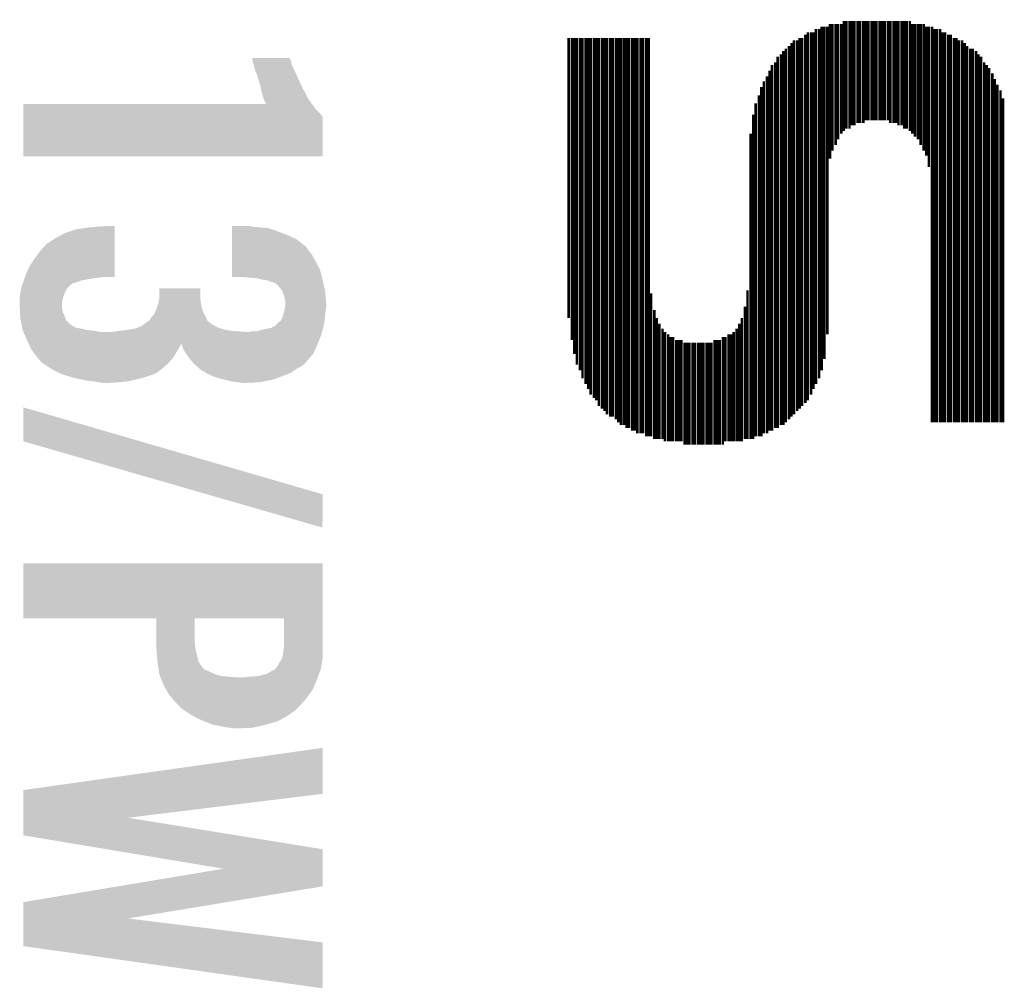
# Model space of a CAD drawing. Extents: x -3.7 to 63.4, y -6.5 to 53.7.
# Tile 28 of 74: x 55.4 to 59.4, y 1.1 to 5. Entities that reach past the tile are written whole.
import ezdxf

# ---------------------------------------------------------------- set-up
doc = ezdxf.new("R2010")
doc.units = 0
doc.layers.add('PI_5_CLICK_SHIELD_V100A_GTO', color=11, linetype='CONTINUOUS')

msp = doc.modelspace()

# ---------------------------------------------------------------- linework, layer by layer
at = {"layer": 'PI_5_CLICK_SHIELD_V100A_GTO', "const_width": 0.01016}
for points in [[(58.67654, 4.4577), (58.67654, 5.00126)], [(58.6867, 4.49072), (58.6867, 5.00126)], [(58.6994, 4.51358), (58.6994, 5.00126)], [(58.70956, 4.53644), (58.70956, 5.00126)], [(58.72226, 4.5593), (58.72226, 5.00126)], [(58.73242, 4.56946), (58.73242, 5.01396)], [(58.74258, 4.57962), (58.74258, 5.01396)], [(58.75528, 4.57962), (58.75528, 5.01396)], [(58.76544, 4.59232), (58.76544, 5.01396)], [(58.7756, 4.59232), (58.7756, 5.01396)], [(58.7883, 4.60248), (58.7883, 5.01396)], [(58.79846, 4.60248), (58.79846, 5.01396)], [(58.81116, 4.60248), (58.81116, 5.01396)], [(58.82132, 4.61264), (58.82132, 5.01396)], [(58.83148, 4.61264), (58.83148, 5.01396)], [(58.84418, 4.61264), (58.84418, 5.01396)], [(58.85434, 4.61264), (58.85434, 5.01396)], [(58.8645, 4.61264), (58.8645, 5.01396)], [(58.8772, 4.61264), (58.8772, 5.01396)], [(58.88736, 4.61264), (58.88736, 5.01396)], [(58.89752, 4.61264), (58.89752, 5.01396)], [(58.91022, 4.61264), (58.91022, 5.01396)], [(58.92038, 4.60248), (58.92038, 5.01396)], [(58.93308, 4.60248), (58.93308, 5.01396)], [(58.94324, 4.60248), (58.94324, 5.01396)], [(58.9534, 4.59232), (58.9534, 5.01396)], [(58.9661, 4.59232), (58.9661, 5.01396)], [(58.97626, 4.57962), (58.97626, 5.01396)], [(58.98642, 4.57962), (58.98642, 5.01396)], [(58.99912, 4.56946), (58.99912, 5.01396)], [(59.00928, 4.5593), (59.00928, 5.00126)], [(59.01944, 4.5466), (59.01944, 5.00126)], [(59.03214, 4.53644), (59.03214, 5.00126)], [(59.0423, 4.51358), (59.0423, 5.00126)], [(59.055, 4.49072), (59.055, 5.00126)], [(58.58764, 3.48234), (58.58764, 4.96824)], [(58.60034, 3.5052), (58.60034, 4.96824)], [(58.6105, 3.52806), (58.6105, 4.96824)], [(58.62066, 3.54838), (58.62066, 4.98094)], [(58.63336, 3.57124), (58.63336, 4.98094)], [(58.64352, 3.60426), (58.64352, 4.9911)], [(58.65368, 3.64998), (58.65368, 4.9911)], [(58.66638, 3.74904), (58.66638, 4.9911)], [(59.06516, 4.4704), (59.06516, 4.9911)], [(59.07532, 4.42468), (59.07532, 4.9911)], [(59.08802, 3.39344), (59.08802, 4.9911)], [(59.09818, 3.39344), (59.09818, 4.98094)], [(59.10834, 3.39344), (59.10834, 4.98094)], [(59.12104, 3.39344), (59.12104, 4.98094)], [(59.1312, 3.39344), (59.1312, 4.96824)], [(59.14136, 3.39344), (59.14136, 4.96824)], [(57.62244, 3.81508), (57.62244, 4.94538)], [(57.63514, 3.72618), (57.63514, 4.94538)], [(57.6453, 3.6703), (57.6453, 4.94538)], [(57.65546, 3.62712), (57.65546, 4.94538)], [(57.66816, 3.60426), (57.66816, 4.94538)], [(57.67832, 3.57124), (57.67832, 4.94538)], [(57.69102, 3.54838), (57.69102, 4.94538)], [(57.70118, 3.52806), (57.70118, 4.94538)], [(57.71134, 3.5052), (57.71134, 4.94538)], [(57.72404, 3.4925), (57.72404, 4.94538)], [(57.7342, 3.48234), (57.7342, 4.94538)], [(57.74436, 3.45948), (57.74436, 4.94538)], [(57.75706, 3.44932), (57.75706, 4.94538)], [(57.76722, 3.43916), (57.76722, 4.94538)], [(57.77738, 3.42646), (57.77738, 4.94538)], [(57.79008, 3.4163), (57.79008, 4.94538)], [(57.80024, 3.4163), (57.80024, 4.94538)], [(57.81294, 3.40614), (57.81294, 4.94538)], [(57.8231, 3.39344), (57.8231, 4.94538)], [(57.83326, 3.38328), (57.83326, 4.94538)], [(57.84596, 3.38328), (57.84596, 4.94538)], [(57.85612, 3.37058), (57.85612, 4.94538)], [(57.86628, 3.37058), (57.86628, 4.94538)], [(57.87898, 3.36042), (57.87898, 4.94538)], [(57.88914, 3.36042), (57.88914, 4.94538)], [(57.8993, 3.35026), (57.8993, 4.94538)], [(57.912, 3.35026), (57.912, 4.94538)], [(57.92216, 3.35026), (57.92216, 4.94538)], [(57.93486, 3.33756), (57.93486, 4.94538)], [(57.94502, 3.33756), (57.94502, 4.94538)], [(58.5216, 3.4163), (58.5216, 4.92506)], [(58.53176, 3.42646), (58.53176, 4.93522)], [(58.54446, 3.43916), (58.54446, 4.93522)], [(58.55462, 3.44932), (58.55462, 4.94538)], [(58.56478, 3.45948), (58.56478, 4.94538)], [(58.57748, 3.47218), (58.57748, 4.95808)], [(59.15406, 3.39344), (59.15406, 4.95808)], [(59.16422, 3.39344), (59.16422, 4.95808)], [(59.17692, 3.39344), (59.17692, 4.94538)], [(59.18708, 3.39344), (59.18708, 4.94538)], [(59.19724, 3.39344), (59.19724, 4.93522)], [(59.20994, 3.39344), (59.20994, 4.93522)], [(59.2201, 3.39344), (59.2201, 4.92506)], [(58.48858, 3.38328), (58.48858, 4.89204)], [(58.49874, 3.39344), (58.49874, 4.9022)], [(58.51144, 3.40614), (58.51144, 4.91236)], [(59.23026, 3.39344), (59.23026, 4.91236)], [(59.24296, 3.39344), (59.24296, 4.9022)], [(59.25312, 3.39344), (59.25312, 4.9022)], [(59.26582, 3.39344), (59.26582, 4.89204)], [(58.45556, 3.37058), (58.45556, 4.84632)], [(58.46572, 3.37058), (58.46572, 4.86918)], [(58.47842, 3.38328), (58.47842, 4.87934)], [(59.27598, 3.39344), (59.27598, 4.87934)], [(59.28614, 3.39344), (59.28614, 4.86918)], [(59.29884, 3.39344), (59.29884, 4.84632)], [(58.4327, 3.36042), (58.4327, 4.8133)], [(58.44286, 3.36042), (58.44286, 4.83616)], [(59.309, 3.39344), (59.309, 4.83616)], [(59.31916, 3.39344), (59.31916, 4.82346)], [(59.33186, 3.39344), (59.33186, 4.80314)], [(58.40984, 3.35026), (58.40984, 4.77012)], [(58.42254, 3.35026), (58.42254, 4.79044)], [(59.34202, 3.39344), (59.34202, 4.78028)], [(58.39968, 3.33756), (58.39968, 4.74726)], [(59.35218, 3.39344), (59.35218, 4.75742)], [(59.36488, 3.39344), (59.36488, 4.73456)], [(58.38952, 3.33756), (58.38952, 4.71424)], [(59.37504, 3.39344), (59.37504, 4.70154)], [(58.37682, 3.33756), (58.37682, 4.68122)], [(58.36666, 3.3274), (58.36666, 4.6355)], [(58.3565, 3.3274), (58.3565, 4.5593)], [(57.95518, 3.33756), (57.95518, 3.91414)], [(58.3438, 3.3274), (58.3438, 3.92684)], [(58.33364, 3.3274), (58.33364, 3.8608)], [(57.96788, 3.3274), (57.96788, 3.8481)], [(57.97804, 3.3274), (57.97804, 3.81508)], [(58.32094, 3.31724), (58.32094, 3.81508)], [(57.9882, 3.3274), (57.9882, 3.79222)], [(58.0009, 3.3274), (58.0009, 3.7719)], [(58.30062, 3.31724), (58.30062, 3.7719)], [(58.31078, 3.31724), (58.31078, 3.79222)], [(58.01106, 3.31724), (58.01106, 3.7592)], [(58.02376, 3.31724), (58.02376, 3.74904)], [(58.03392, 3.31724), (58.03392, 3.73888)], [(58.04408, 3.31724), (58.04408, 3.73888)], [(58.24474, 3.30454), (58.24474, 3.73888)], [(58.2549, 3.31724), (58.2549, 3.73888)], [(58.2676, 3.31724), (58.2676, 3.74904)], [(58.27776, 3.31724), (58.27776, 3.74904)], [(58.28792, 3.31724), (58.28792, 3.7592)], [(58.05678, 3.31724), (58.05678, 3.72618)], [(58.06694, 3.31724), (58.06694, 3.72618)], [(58.0771, 3.31724), (58.0771, 3.72618)], [(58.0898, 3.30454), (58.0898, 3.71602)], [(58.09996, 3.30454), (58.09996, 3.71602)], [(58.11012, 3.30454), (58.11012, 3.71602)], [(58.12282, 3.30454), (58.12282, 3.71602)], [(58.13298, 3.30454), (58.13298, 3.71602)], [(58.14568, 3.30454), (58.14568, 3.71602)], [(58.15584, 3.30454), (58.15584, 3.71602)], [(58.166, 3.30454), (58.166, 3.71602)], [(58.1787, 3.30454), (58.1787, 3.71602)], [(58.18886, 3.30454), (58.18886, 3.71602)], [(58.19902, 3.30454), (58.19902, 3.71602)], [(58.21172, 3.30454), (58.21172, 3.72618)], [(58.22188, 3.30454), (58.22188, 3.72618)], [(58.23204, 3.30454), (58.23204, 3.72618)]]:
    msp.add_lwpolyline(points, dxfattribs=at)
at = {"layer": 'PI_5_CLICK_SHIELD_V100A_GTO'}
for points in [[(56.344868, 4.864078), (56.344856, 4.8641), (56.49722, 4.864078), (56.344856, 4.8641)], [(56.346112, 4.861554), (56.344868, 4.864078), (56.497224, 4.861554), (56.49722, 4.864078)], [(56.347358, 4.859024), (56.346112, 4.861554), (56.498912, 4.859024), (56.497224, 4.861554)], [(56.34736, 4.853938), (56.347358, 4.859024), (56.5023, 4.853938), (56.498912, 4.859024)], [(56.34736, 4.848864), (56.34736, 4.853938), (56.503148, 4.848864), (56.5023, 4.853938)], [(56.351426, 4.838698), (56.34736, 4.848864), (56.504842, 4.838698), (56.503148, 4.848864)], [(56.352438, 4.836162), (56.351426, 4.838698), (56.505858, 4.836162), (56.504842, 4.838698)], [(56.354474, 4.826), (56.352438, 4.836162), (56.50992, 4.826), (56.505858, 4.836162)], [(56.35498, 4.823462), (56.354474, 4.826), (56.51119, 4.823462), (56.50992, 4.826)], [(56.36006, 4.808222), (56.35498, 4.823462), (56.51881, 4.808222), (56.51119, 4.823462)], [(56.361332, 4.80568), (56.36006, 4.808222), (56.52008, 4.80568), (56.51881, 4.808222)], [(56.36514, 4.798062), (56.361332, 4.80568), (56.523466, 4.798062), (56.52008, 4.80568)], [(56.36768, 4.787902), (56.36514, 4.798062), (56.527982, 4.787902), (56.523466, 4.798062)], [(56.36768, 4.785364), (56.36768, 4.787902), (56.52911, 4.785364), (56.527982, 4.787902)], [(56.368528, 4.78282), (56.36768, 4.785364), (56.53024, 4.78282), (56.52911, 4.785364)], [(56.377838, 4.75488), (56.368528, 4.78282), (56.543476, 4.75488), (56.53024, 4.78282)], [(56.381904, 4.73456), (56.377838, 4.75488), (56.553102, 4.73456), (56.543476, 4.75488)], [(56.382414, 4.732016), (56.381904, 4.73456), (56.555642, 4.732016), (56.553102, 4.73456)], [(56.38292, 4.729478), (56.382414, 4.732016), (56.556912, 4.729478), (56.555642, 4.732016)], [(56.385098, 4.72186), (56.38292, 4.729478), (56.56072, 4.72186), (56.556912, 4.729478)], [(56.388, 4.7117), (56.385098, 4.72186), (56.564786, 4.7117), (56.56072, 4.72186)], [(56.388848, 4.709158), (56.388, 4.7117), (56.565802, 4.709158), (56.564786, 4.7117)], [(56.39308, 4.696462), (56.388848, 4.709158), (56.574266, 4.696462), (56.565802, 4.709158)], [(56.394352, 4.69392), (56.39308, 4.696462), (56.57596, 4.69392), (56.574266, 4.696462)], [(56.400698, 4.681224), (56.394352, 4.69392), (56.58503, 4.681224), (56.57596, 4.69392)], [(55.422818, 4.658358), (55.422822, 4.67868), (56.601362, 4.658358), (56.586846, 4.67868)], [(55.422818, 4.64312), (55.422818, 4.658358), (56.6166, 4.64312), (56.601362, 4.658358)], [(55.422822, 4.67868), (56.403204, 4.678718), (56.586846, 4.67868), (56.58682, 4.678718)], [(56.403204, 4.678718), (56.400698, 4.681224), (56.58682, 4.678718), (56.58503, 4.681224)], [(55.4228, 4.467882), (55.422816, 4.627874), (56.629278, 4.467882), (56.6293, 4.627874)], [(55.422816, 4.627874), (55.422818, 4.64312), (56.6293, 4.627874), (56.6166, 4.64312)], [(56.629278, 4.46786), (55.4228, 4.467882), (56.629278, 4.46786), (56.629278, 4.467882)], [(55.590442, 4.15798), (55.636162, 4.17322), (55.791096, 4.15798), (55.791098, 4.17322)], [(55.636162, 4.17322), (55.6895, 4.18084), (55.791098, 4.17322), (55.791098, 4.18084)], [(55.6895, 4.18084), (55.750194, 4.185898), (55.791098, 4.18084), (55.7911, 4.185898)], [(55.750194, 4.185898), (55.750458, 4.18592), (55.7911, 4.185898), (55.750458, 4.18592)], [(56.263558, 4.1656), (56.26356, 4.178298), (56.44642, 4.1656), (56.408322, 4.178298)], [(56.26356, 4.18338), (56.263562, 4.18592), (56.34736, 4.18338), (56.334662, 4.18592)], [(56.26356, 4.18084), (56.26356, 4.18338), (56.3753, 4.18084), (56.34736, 4.18338)], [(56.26356, 4.178298), (56.26356, 4.18084), (56.408322, 4.178298), (56.3753, 4.18084)], [(55.516784, 4.1148), (55.55234, 4.137658), (55.791092, 4.1148), (55.791094, 4.137658)], [(55.55234, 4.137658), (55.590442, 4.15798), (55.791094, 4.137658), (55.791096, 4.15798)], [(56.263552, 4.10464), (56.263556, 4.132578), (56.56072, 4.10464), (56.52516, 4.132578)], [(56.263556, 4.132578), (56.263558, 4.15036), (56.52516, 4.132578), (56.48706, 4.15036)], [(56.263558, 4.15036), (56.263558, 4.1656), (56.48706, 4.15036), (56.44642, 4.1656)], [(55.49138, 4.08686), (55.516784, 4.1148), (55.791088, 4.08686), (55.791092, 4.1148)], [(56.26355, 4.08686), (56.263552, 4.099558), (56.57342, 4.08686), (56.565802, 4.099558)], [(56.263552, 4.099558), (56.263552, 4.10464), (56.565802, 4.099558), (56.56072, 4.10464)], [(55.448202, 4.025902), (55.46852, 4.05638), (55.791082, 4.025902), (55.791086, 4.05638)], [(55.46852, 4.05638), (55.49138, 4.08686), (55.791086, 4.05638), (55.791088, 4.08686)], [(56.263546, 4.04368), (56.263548, 4.071618), (56.60136, 4.04368), (56.586122, 4.071618)], [(56.263548, 4.071618), (56.26355, 4.08686), (56.586122, 4.071618), (56.57342, 4.08686)], [(55.4355, 3.997958), (55.448202, 4.025902), (55.791078, 3.997958), (55.791082, 4.025902)], [(56.263542, 4.010656), (56.263546, 4.04368), (56.619142, 4.010656), (56.60136, 4.04368)], [(55.424416, 3.967478), (55.427188, 3.9751), (55.659018, 3.967478), (55.70474, 3.9751)], [(55.427188, 3.9751), (55.428112, 3.97764), (55.70474, 3.9751), (55.72252, 3.97764)], [(55.428112, 3.97764), (55.429034, 3.98018), (55.72252, 3.97764), (55.74284, 3.98018)], [(55.429034, 3.98018), (55.4355, 3.997958), (55.791078, 3.98018), (55.791078, 3.997958)], [(56.26354, 3.980202), (56.263542, 4.010656), (56.626756, 3.980202), (56.619142, 4.010656)], [(56.309262, 3.98018), (56.26354, 3.980202), (56.626762, 3.98018), (56.626756, 3.980202)], [(56.33974, 3.97764), (56.309262, 3.98018), (56.627396, 3.97764), (56.626762, 3.98018)], [(56.365138, 3.9751), (56.33974, 3.97764), (56.628032, 3.9751), (56.627396, 3.97764)], [(56.38546, 3.97002), (56.365138, 3.9751), (56.6293, 3.97002), (56.628032, 3.9751)], [(55.411228, 3.9243), (55.413486, 3.934456), (55.59298, 3.9243), (55.598058, 3.934456)], [(55.413486, 3.934456), (55.415182, 3.94208), (55.598058, 3.934456), (55.605682, 3.94208)], [(55.415182, 3.94208), (55.417952, 3.949698), (55.605682, 3.94208), (55.6133, 3.949698)], [(55.417952, 3.949698), (55.418874, 3.952238), (55.6133, 3.949698), (55.618376, 3.952238)], [(55.418874, 3.952238), (55.419798, 3.954776), (55.618376, 3.952238), (55.620918, 3.954776)], [(55.419798, 3.954776), (55.421646, 3.959862), (55.620918, 3.954776), (55.638702, 3.959862)], [(55.421646, 3.959862), (55.424416, 3.967478), (55.638702, 3.959862), (55.659018, 3.967478)], [(55.97144, 3.898902), (55.97146, 3.934438), (56.13654, 3.898902), (56.13654, 3.934438)], [(55.97146, 3.934438), (55.971462, 3.93446), (56.13654, 3.934438), (55.971462, 3.93446)], [(56.405776, 3.96748), (56.38546, 3.97002), (56.629898, 3.96748), (56.6293, 3.97002)], [(56.415938, 3.962402), (56.405776, 3.96748), (56.631094, 3.962402), (56.629898, 3.96748)], [(56.428638, 3.95986), (56.415938, 3.962402), (56.631692, 3.95986), (56.631094, 3.962402)], [(56.433716, 3.957322), (56.428638, 3.95986), (56.632288, 3.957322), (56.631692, 3.95986)], [(56.436254, 3.95732), (56.433716, 3.957322), (56.63229, 3.95732), (56.632288, 3.957322)], [(56.448958, 3.947162), (56.436254, 3.95732), (56.63468, 3.947162), (56.63229, 3.95732)], [(56.46166, 3.93192), (56.448958, 3.947162), (56.638266, 3.93192), (56.63468, 3.947162)], [(55.40756, 3.89636), (55.408688, 3.90652), (55.582456, 3.89636), (55.585358, 3.90652)], [(55.40756, 3.888738), (55.40756, 3.89636), (55.58028, 3.888738), (55.582456, 3.89636)], [(55.408688, 3.90652), (55.4101, 3.91922), (55.585358, 3.90652), (55.590802, 3.91922)], [(55.4101, 3.91922), (55.411228, 3.9243), (55.590802, 3.91922), (55.59298, 3.9243)], [(55.969914, 3.891278), (55.97144, 3.898902), (56.13654, 3.891278), (56.13654, 3.898902)], [(56.46471, 3.926838), (56.46166, 3.93192), (56.63946, 3.926838), (56.638266, 3.93192)], [(56.46928, 3.919222), (56.46471, 3.926838), (56.640154, 3.919222), (56.63946, 3.926838)], [(56.47436, 3.903978), (56.46928, 3.919222), (56.64154, 3.903978), (56.640154, 3.919222)], [(56.4769, 3.89382), (56.47436, 3.903978), (56.642462, 3.89382), (56.64154, 3.903978)], [(56.47944, 3.881122), (56.4769, 3.89382), (56.643618, 3.881122), (56.642462, 3.89382)], [(55.40756, 3.86842), (55.40756, 3.888738), (55.578022, 3.86842), (55.58028, 3.888738)], [(55.407676, 3.865878), (55.40756, 3.86842), (55.57774, 3.865878), (55.578022, 3.86842)], [(55.408022, 3.858258), (55.407676, 3.865878), (55.57774, 3.858258), (55.57774, 3.865878)], [(55.4086, 3.84556), (55.408022, 3.858258), (55.58028, 3.84556), (55.57774, 3.858258)], [(55.95874, 3.85064), (55.962126, 3.8608), (56.14416, 3.85064), (56.14162, 3.8608)], [(55.962126, 3.8608), (55.96636, 3.873502), (56.14162, 3.8608), (56.139504, 3.873502)], [(55.96636, 3.873502), (55.969914, 3.891278), (56.139504, 3.873502), (56.13654, 3.891278)], [(56.4769, 3.850642), (56.477852, 3.858258), (56.643016, 3.850642), (56.64454, 3.858258)], [(56.477852, 3.858258), (56.47944, 3.870962), (56.64454, 3.858258), (56.64454, 3.870962)], [(56.47944, 3.870962), (56.47944, 3.881122), (56.64454, 3.870962), (56.643618, 3.881122)], [(55.409062, 3.835398), (55.4086, 3.84556), (55.58282, 3.835398), (55.58028, 3.84556)], [(55.409754, 3.820158), (55.409062, 3.835398), (55.59044, 3.820158), (55.58282, 3.835398)], [(55.4101, 3.812542), (55.409754, 3.820158), (55.592982, 3.812542), (55.59044, 3.820158)], [(55.930804, 3.804924), (55.93842, 3.81762), (56.164482, 3.804924), (56.15904, 3.81762)], [(55.93842, 3.81762), (55.942652, 3.8227), (56.15904, 3.81762), (56.15686, 3.8227)], [(55.942652, 3.8227), (55.95112, 3.832862), (56.15686, 3.8227), (56.151054, 3.832862)], [(55.95112, 3.832862), (55.954384, 3.840478), (56.151054, 3.832862), (56.1467, 3.840478)], [(55.954384, 3.840478), (55.95874, 3.85064), (56.1467, 3.840478), (56.14416, 3.85064)], [(56.459124, 3.802384), (56.466742, 3.81508), (56.637116, 3.802384), (56.639068, 3.81508)], [(56.466742, 3.81508), (56.467466, 3.81762), (56.639068, 3.81508), (56.63946, 3.81762)], [(56.467466, 3.81762), (56.475448, 3.84556), (56.63946, 3.81762), (56.642, 3.84556)], [(56.475448, 3.84556), (56.4769, 3.850642), (56.642, 3.84556), (56.643016, 3.850642)], [(55.411706, 3.804918), (55.4101, 3.812542), (55.595524, 3.804918), (55.592982, 3.812542)], [(55.41438, 3.79222), (55.411706, 3.804918), (55.60822, 3.79222), (55.595524, 3.804918)], [(55.416518, 3.78206), (55.41438, 3.79222), (55.623464, 3.78206), (55.60822, 3.79222)], [(55.41652, 3.782054), (55.416518, 3.78206), (55.626006, 3.782054), (55.623464, 3.78206)], [(55.417588, 3.776978), (55.41652, 3.782054), (55.631084, 3.776978), (55.626006, 3.782054)], [(55.418122, 3.77444), (55.417588, 3.776978), (55.64378, 3.77444), (55.631084, 3.776978)], [(55.418658, 3.7719), (55.418122, 3.77444), (55.65902, 3.7719), (55.64378, 3.77444)], [(55.869842, 3.771902), (55.87745, 3.774438), (56.22162, 3.771902), (56.212742, 3.774438)], [(55.87745, 3.774438), (55.892702, 3.779522), (56.212742, 3.774438), (56.202576, 3.779522)], [(55.892702, 3.779522), (55.90895, 3.789678), (56.202576, 3.779522), (56.182264, 3.789678)], [(55.90895, 3.789678), (55.913022, 3.792222), (56.182264, 3.789678), (56.179718, 3.792222)], [(55.913022, 3.792222), (55.91556, 3.79476), (56.179718, 3.792222), (56.176674, 3.79476)], [(55.91556, 3.79476), (55.930794, 3.804918), (56.176674, 3.79476), (56.164484, 3.804918)], [(55.930794, 3.804918), (55.930804, 3.804924), (56.164484, 3.804918), (56.164482, 3.804924)], [(56.403242, 3.7719), (56.421024, 3.774442), (56.630992, 3.7719), (56.63167, 3.774442)], [(56.421024, 3.774442), (56.438802, 3.784598), (56.63167, 3.774442), (56.63438, 3.784598)], [(56.438802, 3.784598), (56.438806, 3.7846), (56.63438, 3.784598), (56.63438, 3.7846)], [(56.438806, 3.7846), (56.441346, 3.784614), (56.63438, 3.7846), (56.634382, 3.784614)], [(56.441346, 3.784614), (56.443882, 3.78968), (56.634382, 3.784614), (56.63516, 3.78968)], [(56.443882, 3.78968), (56.4515, 3.7973), (56.63516, 3.78968), (56.636334, 3.7973)], [(56.4515, 3.7973), (56.459124, 3.802384), (56.636334, 3.7973), (56.637116, 3.802384)], [(55.419726, 3.76682), (55.418658, 3.7719), (55.679342, 3.76682), (55.65902, 3.7719)], [(55.42026, 3.764282), (55.419726, 3.76682), (55.702184, 3.764282), (55.679342, 3.76682)], [(55.420262, 3.76428), (55.42026, 3.764282), (55.7022, 3.76428), (55.702184, 3.764282)], [(55.422484, 3.7592), (55.420262, 3.76428), (55.732682, 3.7592), (55.7022, 3.76428)], [(55.428042, 3.746498), (55.422484, 3.7592), (56.624218, 3.746498), (56.627604, 3.7592)], [(55.43804, 3.72364), (55.428042, 3.746498), (56.615074, 3.72364), (56.624218, 3.746498)], [(55.783482, 3.7592), (55.798718, 3.76174), (56.316878, 3.7592), (56.28386, 3.76174)], [(55.798718, 3.76174), (55.82158, 3.76428), (56.28386, 3.76174), (56.25592, 3.76428)], [(55.82158, 3.76428), (55.853746, 3.76936), (56.25592, 3.76428), (56.230518, 3.76936)], [(55.853746, 3.76936), (55.869842, 3.771902), (56.230518, 3.76936), (56.22162, 3.771902)], [(56.332122, 3.7592), (56.347362, 3.76174), (56.627604, 3.7592), (56.628282, 3.76174)], [(56.362602, 3.76174), (56.403242, 3.7719), (56.628282, 3.76174), (56.630992, 3.7719)], [(55.4428, 3.71333), (55.43804, 3.72364), (56.61095, 3.71333), (56.615074, 3.72364)], [(55.443906, 3.710934), (55.4428, 3.71333), (56.060336, 3.710934), (56.06034, 3.71333)], [(55.44742, 3.703318), (55.443906, 3.710934), (56.05526, 3.703318), (56.060336, 3.710934)], [(55.45328, 3.690622), (55.44742, 3.703318), (56.04891, 3.690622), (56.05526, 3.703318)], [(56.061828, 3.7084), (56.06034, 3.71333), (56.60898, 3.7084), (56.61095, 3.71333)], [(56.067958, 3.68808), (56.061828, 3.7084), (56.599496, 3.68808), (56.60898, 3.7084)], [(55.455062, 3.688078), (55.45328, 3.690622), (56.047638, 3.688078), (56.04891, 3.690622)], [(55.465726, 3.67284), (55.455062, 3.688078), (56.03748, 3.67284), (56.047638, 3.688078)], [(55.47106, 3.665218), (55.465726, 3.67284), (56.032716, 3.665218), (56.03748, 3.67284)], [(55.481948, 3.652518), (55.47106, 3.665218), (56.02478, 3.652518), (56.032716, 3.665218)], [(56.079814, 3.6703), (56.067958, 3.68808), (56.5912, 3.6703), (56.599496, 3.68808)], [(56.0832, 3.66522), (56.079814, 3.6703), (56.5869, 3.66522), (56.5912, 3.6703)], [(56.0959, 3.647438), (56.0832, 3.66522), (56.571854, 3.647438), (56.5869, 3.66522)], [(55.4863, 3.64744), (55.481948, 3.652518), (56.020336, 3.64744), (56.02478, 3.652518)], [(55.496458, 3.634744), (55.4863, 3.64744), (56.009226, 3.634744), (56.020336, 3.64744)], [(55.501538, 3.6322), (55.496458, 3.634744), (56.007, 3.6322), (56.009226, 3.634744)], [(55.501542, 3.632198), (55.501538, 3.6322), (56.007, 3.632198), (56.007, 3.6322)], [(55.528212, 3.61442), (55.501542, 3.632198), (55.986682, 3.61442), (56.007, 3.632198)], [(56.104606, 3.637282), (56.0959, 3.647438), (56.563262, 3.637282), (56.571854, 3.647438)], [(56.111138, 3.62966), (56.104606, 3.637282), (56.555638, 3.62966), (56.563262, 3.637282)], [(56.120286, 3.622038), (56.111138, 3.62966), (56.548016, 3.622038), (56.555638, 3.62966)], [(56.12638, 3.61696), (56.120286, 3.622038), (56.53786, 3.61696), (56.548016, 3.622038)], [(56.131464, 3.611878), (56.12638, 3.61696), (56.5277, 3.611878), (56.53786, 3.61696)], [(55.539638, 3.606802), (55.528212, 3.61442), (55.976886, 3.606802), (55.986682, 3.61442)], [(55.561236, 3.596638), (55.539638, 3.606802), (55.96382, 3.596638), (55.976886, 3.606802)], [(55.566634, 3.594098), (55.561236, 3.596638), (55.961276, 3.594098), (55.96382, 3.596638)], [(55.577424, 3.58902), (55.566634, 3.594098), (55.951118, 3.58902), (55.961276, 3.594098)], [(55.58282, 3.58648), (55.577424, 3.58902), (55.943496, 3.58648), (55.951118, 3.58902)], [(55.617358, 3.576322), (55.58282, 3.58648), (55.91302, 3.576322), (55.943496, 3.58648)], [(55.626, 3.57378), (55.617358, 3.576322), (55.9037, 3.57378), (55.91302, 3.576322)], [(56.13654, 3.606802), (56.131464, 3.611878), (56.520446, 3.606802), (56.5277, 3.611878)], [(56.146696, 3.601722), (56.13654, 3.606802), (56.513188, 3.601722), (56.520446, 3.606802)], [(56.14924, 3.599182), (56.146696, 3.601722), (56.50956, 3.599182), (56.513188, 3.601722)], [(56.158556, 3.5941), (56.14924, 3.599182), (56.5023, 3.5941), (56.50956, 3.599182)], [(56.177178, 3.58394), (56.158556, 3.5941), (56.475884, 3.58394), (56.5023, 3.5941)], [(56.184166, 3.5814), (56.177178, 3.58394), (56.46928, 3.5814), (56.475884, 3.58394)], [(56.20512, 3.573782), (56.184166, 3.5814), (56.448964, 3.573782), (56.46928, 3.5814)], [(55.648862, 3.5687), (55.626, 3.57378), (55.88508, 3.5687), (55.9037, 3.57378)], [(55.671722, 3.56362), (55.648862, 3.5687), (55.863066, 3.56362), (55.88508, 3.5687)], [(55.690772, 3.56108), (55.671722, 3.56362), (55.85206, 3.56108), (55.863066, 3.56362)], [(55.70982, 3.55854), (55.690772, 3.56108), (55.83301, 3.55854), (55.85206, 3.56108)], [(55.7276, 3.556), (55.70982, 3.55854), (55.81396, 3.556), (55.83301, 3.55854)], [(55.742838, 3.55346), (55.7276, 3.556), (55.770782, 3.55346), (55.81396, 3.556)], [(56.2356, 3.56616), (56.20512, 3.573782), (56.428638, 3.56616), (56.448964, 3.573782)], [(56.263538, 3.55854), (56.2356, 3.56616), (56.390538, 3.55854), (56.428638, 3.56616)], [(56.2864, 3.556), (56.263538, 3.55854), (56.377838, 3.556), (56.390538, 3.55854)], [(56.30926, 3.55346), (56.2864, 3.556), (56.3245, 3.55346), (56.377838, 3.556)], [(55.4228, 3.317258), (55.422828, 3.454394), (55.894828, 3.317258), (55.422828, 3.454394)], [(56.162634, 3.103862), (55.4228, 3.317258), (56.6293, 3.103862), (55.894828, 3.317258)], [(56.629272, 2.969266), (56.162634, 3.103862), (56.629272, 2.969266), (56.6293, 3.103862)], [(55.42282, 2.824458), (55.422822, 2.82448), (56.6293, 2.824458), (55.422822, 2.82448)], [(55.42282, 2.603502), (55.42282, 2.824458), (56.6293, 2.603502), (56.6293, 2.824458)], [(55.958718, 2.6035), (55.42282, 2.603502), (56.6293, 2.6035), (56.6293, 2.603502)], [(55.958738, 2.504442), (55.958718, 2.6035), (56.11368, 2.504442), (56.113702, 2.6035)], [(56.47436, 2.603478), (56.113702, 2.6035), (56.6293, 2.603478), (56.6293, 2.6035)], [(56.47436, 2.49428), (56.47436, 2.603478), (56.6293, 2.49428), (56.6293, 2.603478)], [(55.95874, 2.484118), (55.958738, 2.504442), (56.116584, 2.484118), (56.11368, 2.504442)], [(55.960066, 2.468882), (55.95874, 2.484118), (56.11876, 2.468882), (56.116584, 2.484118)], [(55.961612, 2.4511), (55.960066, 2.468882), (56.12384, 2.4511), (56.11876, 2.468882)], [(56.46928, 2.456182), (56.470866, 2.46888), (56.6293, 2.456182), (56.6293, 2.46888)], [(56.470866, 2.46888), (56.47182, 2.4765), (56.6293, 2.46888), (56.6293, 2.4765)], [(56.47182, 2.4765), (56.47436, 2.49428), (56.6293, 2.4765), (56.6293, 2.49428)], [(55.9636, 2.428242), (55.961612, 2.4511), (56.128918, 2.428242), (56.12384, 2.4511)], [(55.96382, 2.4257), (55.9636, 2.428242), (56.130614, 2.4257), (56.128918, 2.428242)], [(55.965726, 2.413), (55.96382, 2.4257), (56.13908, 2.413), (56.130614, 2.4257)], [(56.45404, 2.423154), (56.456578, 2.425698), (56.627076, 2.423154), (56.627394, 2.425698)], [(56.456578, 2.425698), (56.461658, 2.433318), (56.627394, 2.425698), (56.628346, 2.433318)], [(56.461658, 2.433318), (56.465468, 2.44094), (56.628346, 2.433318), (56.6293, 2.44094)], [(56.465468, 2.44094), (56.466738, 2.443478), (56.6293, 2.44094), (56.6293, 2.443478)], [(56.466738, 2.443478), (56.46928, 2.456182), (56.6293, 2.443478), (56.6293, 2.456182)], [(55.968012, 2.39776), (55.965726, 2.413), (56.15178, 2.39776), (56.13908, 2.413)], [(55.968392, 2.395226), (55.968012, 2.39776), (56.154314, 2.395226), (56.15178, 2.39776)], [(55.968394, 2.39522), (55.968392, 2.395226), (56.159396, 2.39522), (56.154314, 2.395226)], [(55.970298, 2.38252), (55.968394, 2.39522), (56.1848, 2.38252), (56.159396, 2.39522)], [(56.40578, 2.37998), (56.418482, 2.3876), (56.615582, 2.37998), (56.61863, 2.3876)], [(56.418482, 2.3876), (56.433714, 2.395218), (56.61863, 2.3876), (56.621678, 2.395218)], [(56.433714, 2.395218), (56.438794, 2.397758), (56.621678, 2.395218), (56.622186, 2.397758)], [(56.438794, 2.397758), (56.454036, 2.420614), (56.622186, 2.397758), (56.626758, 2.420614)], [(56.454036, 2.420622), (56.45404, 2.423154), (56.62676, 2.420622), (56.627076, 2.423154)], [(56.454036, 2.420614), (56.454036, 2.420622), (56.626758, 2.420614), (56.62676, 2.420622)], [(55.97144, 2.374904), (55.970298, 2.38252), (56.202574, 2.374904), (56.1848, 2.38252)], [(55.971442, 2.374902), (55.97144, 2.374904), (56.202578, 2.374902), (56.202574, 2.374904)], [(55.973534, 2.36982), (55.971442, 2.374902), (56.22544, 2.36982), (56.202578, 2.374902)], [(55.97458, 2.36728), (55.973534, 2.36982), (56.25338, 2.36728), (56.22544, 2.36982)], [(55.975626, 2.36474), (55.97458, 2.36728), (56.2864, 2.36474), (56.25338, 2.36728)], [(55.985038, 2.341882), (55.975626, 2.36474), (56.60136, 2.341882), (56.609672, 2.36474)], [(56.314338, 2.36474), (56.32958, 2.36728), (56.609672, 2.36474), (56.610596, 2.36728)], [(56.32958, 2.36728), (56.365142, 2.36982), (56.610596, 2.36728), (56.61152, 2.36982)], [(56.365142, 2.36982), (56.38038, 2.37236), (56.61152, 2.36982), (56.612534, 2.37236)], [(56.38038, 2.37236), (56.398156, 2.37744), (56.612534, 2.37236), (56.614566, 2.37744)], [(56.400696, 2.37744), (56.40578, 2.37998), (56.614566, 2.37744), (56.615582, 2.37998)], [(55.98922, 2.33172), (55.985038, 2.341882), (56.59674, 2.33172), (56.60136, 2.341882)], [(55.99938, 2.31394), (55.98922, 2.33172), (56.588658, 2.31394), (56.59674, 2.33172)], [(56.009538, 2.296162), (55.99938, 2.31394), (56.575728, 2.296162), (56.588658, 2.31394)], [(56.018008, 2.286), (56.009538, 2.296162), (56.56834, 2.286), (56.575728, 2.296162)], [(56.03494, 2.26568), (56.018008, 2.286), (56.551714, 2.26568), (56.56834, 2.286)], [(56.042558, 2.258062), (56.03494, 2.26568), (56.545482, 2.258062), (56.551714, 2.26568)], [(56.062878, 2.237742), (56.042558, 2.258062), (56.525162, 2.237742), (56.545482, 2.258062)], [(56.0705, 2.23266), (56.062878, 2.237742), (56.52008, 2.23266), (56.525162, 2.237742)], [(56.09336, 2.217418), (56.0705, 2.23266), (56.49874, 2.217418), (56.52008, 2.23266)], [(56.110776, 2.20726), (56.09336, 2.217418), (56.48452, 2.20726), (56.49874, 2.217418)], [(56.123838, 2.19964), (56.110776, 2.20726), (56.470232, 2.19964), (56.48452, 2.20726)], [(56.154326, 2.186938), (56.123838, 2.19964), (56.446418, 2.186938), (56.470232, 2.19964)], [(56.184798, 2.174242), (56.154326, 2.186938), (56.400706, 2.174242), (56.446418, 2.186938)], [(56.18481, 2.17424), (56.184798, 2.174242), (56.4007, 2.17424), (56.400706, 2.174242)], [(56.21274, 2.16916), (56.18481, 2.17424), (56.379362, 2.16916), (56.4007, 2.17424)], [(56.235602, 2.16408), (56.21274, 2.16916), (56.358026, 2.16408), (56.379362, 2.16916)], [(56.25592, 2.16154), (56.235602, 2.16408), (56.347358, 2.16154), (56.358026, 2.16408)], [(56.2737, 2.159), (56.25592, 2.16154), (56.2864, 2.159), (56.347358, 2.16154)], [(55.42282, 1.910082), (56.6293, 2.080234), (56.62928, 1.910082), (56.6293, 2.080234)], [(55.422818, 1.894838), (55.42282, 1.910082), (56.62928, 1.894838), (56.62928, 1.910082)], [(55.422806, 1.798296), (55.422818, 1.894838), (55.844592, 1.798296), (56.62928, 1.894838)], [(55.4228, 1.727218), (55.422806, 1.798296), (56.283784, 1.727218), (55.844592, 1.798296)], [(55.758264, 1.6713), (55.4228, 1.727218), (56.6293, 1.6713), (56.283784, 1.727218)], [(56.23039, 1.592602), (55.758264, 1.6713), (56.62929, 1.592602), (56.6293, 1.6713)], [(55.803648, 1.521456), (56.23039, 1.592602), (56.629282, 1.521456), (56.62929, 1.592602)], [(55.422818, 1.457964), (55.803648, 1.521456), (56.244724, 1.457964), (56.629282, 1.521456)], [(55.42281, 1.3919), (55.422818, 1.457964), (55.844592, 1.3919), (56.244724, 1.457964)], [(55.4228, 1.29538), (55.42281, 1.3919), (56.6293, 1.29538), (55.844592, 1.3919)], [(55.4228, 1.28018), (55.4228, 1.29538), (56.629298, 1.28018), (56.6293, 1.29538)], [(56.629276, 1.109984), (55.4228, 1.28018), (56.629276, 1.109984), (56.629298, 1.28018)]]:
    msp.add_solid(points, dxfattribs=at)

doc.saveas('drawing.dxf')
